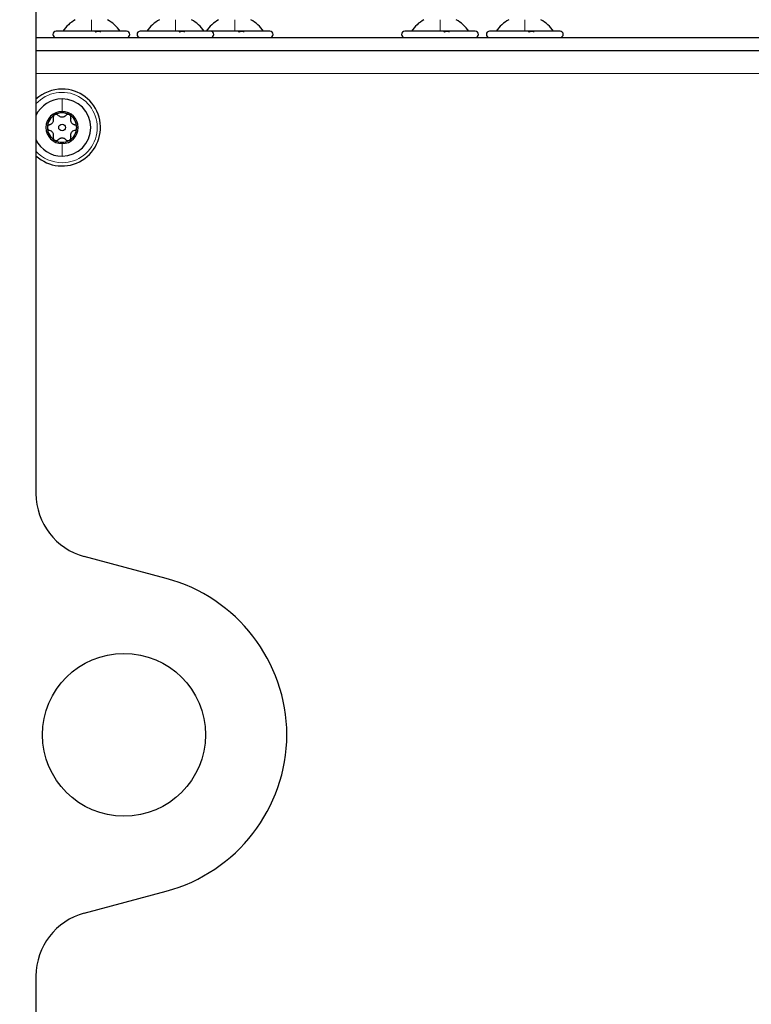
# Model space of a CAD drawing. Header units: millimetres. Extents: x 5 to 418, y 2 to 292.
# Tile 80 of 87: x 218 to 237, y 218 to 243. Entities that reach past the tile are written whole.
import ezdxf

# ---------------------------------------------------------------- set-up
doc = ezdxf.new("R2010")
doc.units = ezdxf.units.MM
doc.layers.add('SLD-0', color=7, linetype='Continuous')
doc.styles.add('SLDTEXTSTYLE0', font='TXT', dxfattribs={"width": 0.605})
doc.dimstyles.new('SLDDIMSTYLE1', dxfattribs={"dimtxt": 3.5, "dimasz": 3.302, "dimexe": 0, "dimexo": 0.0625, "dimgap": 0.875, "dimtad": 1, "dimlfac": 6, "dimrnd": 1e-09, "dimzin": 12, "dimdsep": 46, "dimtxsty": 'SLDTEXTSTYLE0', "dimsah": 1, "dimcen": 0.09, "dimadec": 0, "dimazin": 3, "dimtfac": 1, "dimtofl": 0, "dimtmove": 0, "dimatfit": 3, "dimfxl": 1, "dimfrac": 2, "dimtolj": 1, "dimtzin": 12, "dimarcsym": 0})
doc.dimstyles.new('SLDDIMSTYLE2', dxfattribs={"dimtxt": 3.5, "dimasz": 3.302, "dimexe": 0, "dimexo": 0.0625, "dimgap": 0.875, "dimtad": 1, "dimlfac": 6, "dimrnd": 1e-09, "dimzin": 12, "dimdsep": 46, "dimtxsty": 'SLDTEXTSTYLE0', "dimsah": 1, "dimcen": 0.09, "dimadec": 0, "dimazin": 3, "dimtfac": 1, "dimtmove": 0, "dimatfit": 0, "dimfxl": 1, "dimfrac": 2, "dimtolj": 1, "dimtzin": 12, "dimarcsym": 0})

# ---------------------------------------------------------------- blocks, each defined once
blk = doc.blocks.new('_D_3')
at = {"layer": 'SLD-0', "color": 7}
for p, q in [((217.224, 252.039), (217.224, 263.039)), ((255.807, 240.139), (255.807, 263.039)), ((255.807, 262.039), (217.224, 262.039))]:
    blk.add_line(p, q, dxfattribs=at)
for points in [[(217.224, 262.039), (220.526, 261.531), (220.526, 262.547)], [(255.807, 262.039), (252.505, 262.547), (252.505, 261.531)]]:
    blk.add_solid(points, dxfattribs=at)
at = {"layer": 'SLD-0', "color": 7, "insert": (230.5, 266.55), "char_height": 3.5, "attachment_point": 1, "style": 'SLDTEXTSTYLE0'}
blk.add_mtext('231,5', dxfattribs=at)
blk = doc.blocks.new('_D_4')
at = {"layer": 'SLD-0', "color": 7}
for p, q in [((206.391, 223.039), (206.391, 263.039)), ((217.224, 252.039), (217.224, 263.039)), ((206.391, 262.039), (200.041, 262.039)), ((217.224, 262.039), (206.391, 262.039)), ((217.224, 262.039), (223.574, 262.039))]:
    blk.add_line(p, q, dxfattribs=at)
for points in [[(206.391, 262.039), (203.089, 262.547), (203.089, 261.531)], [(217.224, 262.039), (220.526, 261.531), (220.526, 262.547)]]:
    blk.add_solid(points, dxfattribs=at)
at = {"layer": 'SLD-0', "color": 7, "insert": (209.134, 266.55), "char_height": 3.5, "attachment_point": 1, "style": 'SLDTEXTSTYLE0'}
blk.add_mtext('65', dxfattribs=at)
blk = doc.blocks.new('_D_5')
at = {"layer": 'SLD-0', "color": 7}
for p, q in [((206.391, 223.039), (206.391, 273.039)), ((255.807, 240.139), (255.807, 273.039)), ((206.391, 272.039), (255.807, 272.039))]:
    blk.add_line(p, q, dxfattribs=at)
for centre, start, end in [((230.455, 274.724), 153.4349, 206.5651), ((231.743, 274.724), 333.4349, 26.5651)]:
    blk.add_arc(centre, 6.006, start, end, dxfattribs=at)
for points in [[(206.391, 272.039), (209.693, 271.531), (209.693, 272.547)], [(255.807, 272.039), (252.505, 272.547), (252.505, 271.531)]]:
    blk.add_solid(points, dxfattribs=at)
at = {"layer": 'SLD-0', "color": 7, "insert": (225.083, 276.55), "char_height": 3.5, "attachment_point": 1, "style": 'SLDTEXTSTYLE0'}
blk.add_mtext('296,5', dxfattribs=at)

msp = doc.modelspace()

# ---------------------------------------------------------------- linework, layer by layer
at = {"color": 7, "linetype": 'Continuous', "lineweight": 25}
for p, q in [((218.8072, 251.2054), (218.8072, 230.7092)), ((220.2238, 242.5387), (219.3238, 242.5387)), ((221.1238, 242.5387), (220.2238, 242.5387)), ((222.3738, 242.5387), (221.4738, 242.5387)), ((223.2738, 242.5387), (222.3738, 242.5387)), ((223.8905, 242.5387), (223.2738, 242.5387)), ((224.7905, 242.5387), (223.8905, 242.5387)), ((229.1405, 242.5387), (228.2405, 242.5387)), ((230.0405, 242.5387), (229.1405, 242.5387)), ((231.3072, 242.5387), (230.4072, 242.5387)), ((232.2072, 242.5387), (231.3072, 242.5387)), ((218.8072, 242.3721), (244.9572, 242.3721)), ((218.8072, 242.0387), (244.5405, 242.0387)), ((222.1356, 228.5384), (220.0425, 229.0993)), ((220.0425, 219.9782), (222.1356, 220.539)), ((218.8072, 218.3683), (218.8072, 148.2092))]:
    msp.add_line(p, q, dxfattribs=at)
at = {"color": 7, "linetype": 'Continuous', "lineweight": 18}
msp.add_line((218.8072, 241.4554), (243.8738, 241.4554), dxfattribs=at)
at = {"color": 7, "linetype": 'Continuous', "lineweight": 25}
for centre, radius in [((219.4738, 240.0721), 0.0863), ((221.0572, 224.5387), 2.0833)]:
    msp.add_circle(centre, radius, dxfattribs=at)
for centre, radius, start, end in [((219.3238, 242.4554), 0.0833, 90, 270), ((221.1238, 242.4554), 0.0833, 270, 90), ((221.4738, 242.4554), 0.0833, 90, 270), ((223.2738, 242.4554), 0.0833, 270, 90), ((224.7905, 242.4554), 0.0833, 270, 90), ((228.2405, 242.4554), 0.0833, 90, 270), ((230.0405, 242.4554), 0.0833, 270, 90), ((230.4072, 242.4554), 0.0833, 90, 270), ((232.2072, 242.4554), 0.0833, 270, 90), ((219.4738, 240.0721), 0.9833, 90, 132.68491), ((219.4738, 240.0721), 0.9833, 227.31509, 90), ((219.4738, 240.0721), 0.7333, 90, 155.38002), ((219.4738, 240.0721), 0.7333, 270, 90), ((219.4738, 240.0721), 0.4125, 90, 270), ((219.4738, 240.0721), 0.375, 120, 180), ((219.4738, 240.0721), 0.375, 60, 120), ((219.4738, 240.0721), 0.4125, 270, 90), ((219.4738, 240.0721), 0.375, 0, 60), ((219.4738, 240.0721), 0.375, 180, 240), ((219.4738, 240.0721), 0.375, 300, 0), ((219.4738, 240.0721), 0.7333, 204.61998, 270), ((219.4738, 240.0721), 0.375, 240, 300), ((220.4738, 230.7092), 1.6667, 180, 255), ((221.0572, 224.5138), 4.1667, 0.34344, 75), ((221.0572, 224.5637), 4.1667, 285, 359.65656), ((220.4738, 218.3683), 1.6667, 105, 180)]:
    msp.add_arc(centre, radius, start, end, dxfattribs=at)
at = {"color": 7, "linetype": 'Continuous', "lineweight": 18}
for start, end in [(270, 137.79455), (222.20545, 270)]:
    msp.add_arc((219.4738, 240.0721), 0.9, start, end, dxfattribs=at)
at = {"color": 7, "linetype": 'Continuous', "lineweight": 25}
for points, knots in [([(219.8113, 242.8304), (219.7495, 242.791), (219.6259, 242.7121), (219.5356, 242.5965), (219.4905, 242.5387)], [0, 0, 0, 0, 0.4999999, 1, 1, 1, 1]), ([(219.8113, 242.8304), (219.7495, 242.791), (219.6259, 242.7121), (219.5356, 242.5965), (219.4905, 242.5387)], [0, 0, 0, 0, 0.4999999, 1, 1, 1, 1]), ([(220.9572, 242.5387), (220.912, 242.5965), (220.8218, 242.7121), (220.6982, 242.791), (220.6363, 242.8304)], [0, 0, 0, 0, 0.5000001, 1, 1, 1, 1]), ([(220.9572, 242.5387), (220.912, 242.5965), (220.8218, 242.7121), (220.6982, 242.791), (220.6363, 242.8304)], [0, 0, 0, 0, 0.5000001, 1, 1, 1, 1]), ([(220.3193, 242.5102), (220.3252, 242.5141), (220.337, 242.5219), (220.3608, 242.5311), (220.3868, 242.5372), (220.4119, 242.5395), (220.4325, 242.5373), (220.4454, 242.5312), (220.4504, 242.5219), (220.4473, 242.5141), (220.4457, 242.5102)], [0, 0, 0, 0, 0.1251933, 0.2494385, 0.3742794, 0.4990244, 0.6238686, 0.7493688, 0.8744304, 1, 1, 1, 1]), ([(222.4693, 242.5102), (222.4752, 242.5141), (222.487, 242.5219), (222.5108, 242.5311), (222.5368, 242.5372), (222.5619, 242.5395), (222.5825, 242.5373), (222.5954, 242.5312), (222.6004, 242.5219), (222.5973, 242.5141), (222.5957, 242.5102)], [0, 0, 0, 0, 0.1251933, 0.2494385, 0.3742794, 0.4990244, 0.6238686, 0.7493688, 0.8744304, 1, 1, 1, 1]), ([(223.986, 242.5102), (223.9919, 242.5141), (224.0037, 242.5219), (224.0275, 242.5311), (224.0534, 242.5372), (224.0786, 242.5395), (224.0992, 242.5373), (224.1121, 242.5312), (224.1171, 242.5219), (224.1139, 242.5141), (224.1124, 242.5102)], [0, 0, 0, 0, 0.1251933, 0.2494385, 0.3742794, 0.4990244, 0.6238686, 0.7493688, 0.8744304, 1, 1, 1, 1]), ([(229.236, 242.5102), (229.2419, 242.5141), (229.2537, 242.5219), (229.2775, 242.5311), (229.3034, 242.5372), (229.3286, 242.5395), (229.3492, 242.5373), (229.3621, 242.5312), (229.3671, 242.5219), (229.3639, 242.5141), (229.3624, 242.5102)], [0, 0, 0, 0, 0.1251933, 0.2494385, 0.3742794, 0.4990244, 0.6238686, 0.7493688, 0.8744304, 1, 1, 1, 1]), ([(231.4026, 242.5102), (231.4085, 242.5141), (231.4203, 242.5219), (231.4442, 242.5311), (231.4701, 242.5372), (231.4953, 242.5395), (231.5158, 242.5373), (231.5288, 242.5312), (231.5338, 242.5219), (231.5306, 242.5141), (231.529, 242.5102)], [0, 0, 0, 0, 0.1251933, 0.2494385, 0.3742794, 0.4990244, 0.6238686, 0.7493688, 0.8744304, 1, 1, 1, 1]), ([(219.1565, 240.145), (219.1726, 240.1506), (219.1968, 240.1591), (219.2239, 240.1838), (219.2407, 240.2064), (219.252, 240.2323), (219.26, 240.2683), (219.2552, 240.2936), (219.252, 240.3104)], [0, 0, 0, 0, 0.249201, 0.3743378, 0.4989316, 0.6240084, 0.74976, 1, 1, 1, 1]), ([(219.2863, 240.3968), (219.2792, 240.3916), (219.2649, 240.3813), (219.2523, 240.3583), (219.2472, 240.3336), (219.2504, 240.3181), (219.252, 240.3104)], [0, 0, 0, 0, 0.2498571, 0.4994664, 0.7490114, 1, 1, 1, 1]), ([(219.3784, 240.3834), (219.3725, 240.3886), (219.3607, 240.3991), (219.3368, 240.407), (219.3105, 240.4077), (219.2944, 240.4004), (219.2863, 240.3968)], [0, 0, 0, 0, 0.2498071, 0.5000551, 0.7503094, 1, 1, 1, 1]), ([(219.3784, 240.3834), (219.3913, 240.3722), (219.4106, 240.3555), (219.4456, 240.3444), (219.4736, 240.3411), (219.5017, 240.3443), (219.5369, 240.3554), (219.5563, 240.3722), (219.5693, 240.3834)], [0, 0, 0, 0, 0.2491679, 0.3743031, 0.4989033, 0.6239875, 0.7497462, 1, 1, 1, 1]), ([(219.6613, 240.3968), (219.6533, 240.4004), (219.6371, 240.4077), (219.6109, 240.407), (219.5871, 240.3991), (219.5752, 240.3886), (219.5693, 240.3834)], [0, 0, 0, 0, 0.250033, 0.4996315, 0.7492277, 1, 1, 1, 1]), ([(219.6957, 240.3104), (219.6973, 240.3181), (219.7004, 240.3336), (219.6954, 240.3582), (219.6828, 240.3813), (219.6685, 240.3916), (219.6613, 240.3968)], [0, 0, 0, 0, 0.2498147, 0.4999078, 0.7501201, 1, 1, 1, 1]), ([(219.6957, 240.3104), (219.6925, 240.2936), (219.6877, 240.2685), (219.6956, 240.2327), (219.7067, 240.2068), (219.7236, 240.184), (219.7507, 240.1591), (219.775, 240.1507), (219.7911, 240.145)], [0, 0, 0, 0, 0.2491995, 0.3743362, 0.4989302, 0.6240074, 0.7497593, 1, 1, 1, 1]), ([(219.1565, 240.145), (219.149, 240.1425), (219.1341, 240.1376), (219.1152, 240.1209), (219.1016, 240.0985), (219.0997, 240.0809), (219.0988, 240.0721)], [0, 0, 0, 0, 0.2498519, 0.4999015, 0.7501147, 1, 1, 1, 1]), ([(219.0988, 240.0721), (219.0997, 240.0633), (219.1016, 240.0457), (219.1152, 240.0233), (219.134, 240.0066), (219.149, 240.0016), (219.1565, 239.9991)], [0, 0, 0, 0, 0.2499907, 0.4996106, 0.7491271, 1, 1, 1, 1]), ([(219.8488, 240.0721), (219.8479, 240.0809), (219.8461, 240.0984), (219.8325, 240.1208), (219.8137, 240.1375), (219.7987, 240.1425), (219.7911, 240.145)], [0, 0, 0, 0, 0.2499907, 0.4996106, 0.7491271, 1, 1, 1, 1]), ([(219.7911, 239.9991), (219.7986, 240.0016), (219.8136, 240.0066), (219.8324, 240.0232), (219.8461, 240.0457), (219.8479, 240.0633), (219.8488, 240.0721)], [0, 0, 0, 0, 0.2498519, 0.4999015, 0.7501147, 1, 1, 1, 1]), ([(219.252, 239.8338), (219.2552, 239.8505), (219.26, 239.8756), (219.2521, 239.9114), (219.241, 239.9374), (219.2241, 239.9601), (219.1969, 239.985), (219.1727, 239.9935), (219.1565, 239.9991)], [0, 0, 0, 0, 0.2491995, 0.3743362, 0.4989302, 0.6240074, 0.7497593, 1, 1, 1, 1]), ([(219.252, 239.8338), (219.2504, 239.826), (219.2472, 239.8106), (219.2523, 239.7859), (219.2648, 239.7629), (219.2792, 239.7525), (219.2863, 239.7473)], [0, 0, 0, 0, 0.2498147, 0.4999078, 0.7501201, 1, 1, 1, 1]), ([(219.5693, 239.7608), (219.5564, 239.7719), (219.537, 239.7886), (219.5021, 239.7997), (219.4741, 239.803), (219.446, 239.7998), (219.4108, 239.7887), (219.3913, 239.772), (219.3784, 239.7608)], [0, 0, 0, 0, 0.2491679, 0.3743031, 0.4989033, 0.6239875, 0.7497462, 1, 1, 1, 1]), ([(219.6613, 239.7473), (219.6685, 239.7525), (219.6828, 239.7628), (219.6954, 239.7859), (219.7004, 239.8105), (219.6973, 239.826), (219.6957, 239.8338)], [0, 0, 0, 0, 0.2498571, 0.4994664, 0.7490114, 1, 1, 1, 1]), ([(219.7911, 239.9991), (219.7751, 239.9935), (219.7509, 239.9851), (219.7238, 239.9604), (219.7069, 239.9377), (219.6957, 239.9118), (219.6877, 239.8758), (219.6925, 239.8506), (219.6957, 239.8338)], [0, 0, 0, 0, 0.249201, 0.3743378, 0.4989316, 0.6240084, 0.74976, 1, 1, 1, 1]), ([(219.2863, 239.7473), (219.2944, 239.7437), (219.3105, 239.7365), (219.3368, 239.7371), (219.3606, 239.745), (219.3725, 239.7555), (219.3784, 239.7608)], [0, 0, 0, 0, 0.250033, 0.4996315, 0.7492277, 1, 1, 1, 1]), ([(219.5693, 239.7608), (219.5752, 239.7555), (219.587, 239.7451), (219.6109, 239.7371), (219.6371, 239.7365), (219.6533, 239.7437), (219.6613, 239.7473)], [0, 0, 0, 0, 0.2498071, 0.5000551, 0.7503094, 1, 1, 1, 1])]:
    msp.add_open_spline(points, degree=3, knots=knots, dxfattribs=at)
for points in [[(219.8113, 242.8304), (219.7495, 242.791), (219.6259, 242.7121), (219.5356, 242.5965), (219.4905, 242.5387)], [(220.9572, 242.5387), (220.9121, 242.5965), (220.8218, 242.7121), (220.6982, 242.791), (220.6363, 242.8304)], [(221.9613, 242.8304), (221.8995, 242.791), (221.7759, 242.7121), (221.6856, 242.5965), (221.6405, 242.5387)], [(223.1072, 242.5387), (223.0621, 242.5965), (222.9718, 242.7121), (222.8482, 242.791), (222.7863, 242.8304)], [(223.478, 242.8304), (223.4162, 242.791), (223.2925, 242.7121), (223.2023, 242.5965), (223.1572, 242.5387)], [(224.6238, 242.5387), (224.5787, 242.5965), (224.4885, 242.7121), (224.3648, 242.791), (224.303, 242.8304)], [(228.728, 242.8304), (228.6662, 242.791), (228.5425, 242.7121), (228.4523, 242.5965), (228.4072, 242.5387)], [(229.8738, 242.5387), (229.8287, 242.5965), (229.7385, 242.7121), (229.6148, 242.791), (229.553, 242.8304)], [(230.8947, 242.8304), (230.8328, 242.791), (230.7092, 242.7121), (230.619, 242.5965), (230.5738, 242.5387)], [(232.0405, 242.5387), (231.9954, 242.5965), (231.9052, 242.7121), (231.7815, 242.791), (231.7197, 242.8304)]]:
    msp.add_open_spline(points, degree=3, dxfattribs=at)
at = {"color": 7, "linetype": 'Continuous', "lineweight": 18}
for points in [[(220.2238, 242.5387), (220.2238, 242.5965), (220.2238, 242.7121), (220.2238, 242.791), (220.2238, 242.8304)], [(222.3738, 242.5387), (222.3738, 242.5965), (222.3738, 242.7121), (222.3738, 242.791), (222.3738, 242.8304)], [(223.8905, 242.5387), (223.8905, 242.5965), (223.8905, 242.7121), (223.8905, 242.791), (223.8905, 242.8304)], [(229.1405, 242.5387), (229.1405, 242.5965), (229.1405, 242.7121), (229.1405, 242.791), (229.1405, 242.8304)], [(231.3072, 242.5387), (231.3072, 242.5965), (231.3072, 242.7121), (231.3072, 242.791), (231.3072, 242.8304)], [(219.4738, 240.8054), (219.4738, 240.7603), (219.4738, 240.6701), (219.4738, 240.5464), (219.4738, 240.4846)], [(219.4738, 239.3387), (219.4738, 239.3838), (219.4738, 239.4741), (219.4738, 239.5977), (219.4738, 239.6596)]]:
    msp.add_open_spline(points, degree=3, dxfattribs=at)

# ---------------------------------------------------------------- dimensions: what is measured, and where the dimension line sits
at = {"layer": 'SLD-0', "color": 7}
dim = msp.add_linear_dim(base=(255.8072, 272.0387), p1=(206.3905, 223.0387), p2=(255.8072, 240.1387), text='(<>)', dimstyle='SLDDIMSTYLE1', dxfattribs=at)
dim.commit()
dim.dimension.update_dxf_attribs({"geometry": '_D_5', "text_midpoint": (231.0988, 272.0387), "dimtype": 160})
for base, p1, p2, dimstyle, picture, middle in [((206.3905, 262.0387), (217.2238, 252.0387), (206.3905, 223.0387), 'SLDDIMSTYLE2', '_D_4', (211.8072, 262.0387)), ((217.2238, 262.0387), (255.8072, 240.1387), (217.2238, 252.0387), 'SLDDIMSTYLE1', '_D_3', (236.5155, 262.0387))]:
    dim = msp.add_linear_dim(base=base, p1=p1, p2=p2, dimstyle=dimstyle, dxfattribs=at)
    dim.commit()
    dim.dimension.update_dxf_attribs({"geometry": picture, "text_midpoint": middle, "dimtype": 160})

doc.saveas('drawing.dxf')
